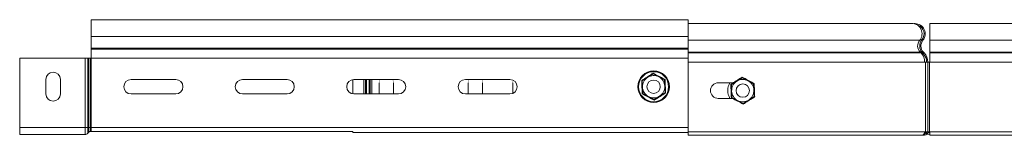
# Model space of a CAD drawing. Header units: millimetres. Extents: x 306 to 1436, y -1629 to 484.
# Tile 19 of 31: x 306 to 748, y 432 to 484. Entities that reach past the tile are written whole.
import ezdxf

# ---------------------------------------------------------------- set-up
doc = ezdxf.new("R2010")
doc.units = ezdxf.units.MM
doc.linetypes.add('K5LT32768', pattern=[0])
doc.linetypes.add('K5LT32769', pattern=[0])

msp = doc.modelspace()

# ---------------------------------------------------------------- linework, layer by layer
at = {"color": 7, "linetype": 'K5LT32768', "lineweight": 15}
for p, q in [((606.34, 483.92), (338.34, 483.92)), ((338.34, 476.46), (338.34, 483.92)), ((606.34, 478.49), (606.34, 483.92)), ((707.3, 482.17), (606.34, 482.17)), ((714.81, 482.17), (714.78, 482.17)), ((714.78, 482.17), (714.78, 473.35)), ((821.31, 482.17), (714.81, 482.17)), ((714.81, 482.17), (714.81, 474.71)), ((606.34, 478.49), (606.34, 474.71)), ((338.34, 476.46), (606.34, 476.46)), ((338.34, 471.15), (338.34, 476.46)), ((710.38, 474.71), (606.34, 474.71)), ((606.34, 474.71), (606.34, 473.03)), ((606.34, 471.15), (606.34, 473.03)), ((711.28, 475.06), (711.7, 474.71)), ((714.78, 473.35), (714.81, 473.35)), ((714.78, 469.02), (714.78, 473.35)), ((821.31, 474.71), (714.81, 474.71)), ((714.81, 474.71), (714.81, 469.4)), ((338.34, 470.79), (338.34, 471.15)), ((338.34, 471.15), (606.34, 471.15)), ((338.34, 466.66), (338.34, 470.79)), ((338.34, 470.79), (606.34, 470.79)), ((606.34, 470.79), (606.34, 471.15)), ((606.34, 466.66), (606.34, 470.79)), ((710.58, 469.4), (606.34, 469.4)), ((710.93, 469.04), (606.34, 469.04)), ((710.93, 469.04), (710.58, 469.4)), ((711.48, 469.02), (711.88, 469.4)), ((711.48, 469.02), (711.83, 468.66)), ((711.83, 468.66), (712.23, 469.04)), ((711.88, 469.4), (712.23, 469.04)), ((714.78, 468.66), (714.78, 469.02)), ((714.78, 464.91), (714.78, 468.66)), ((821.31, 469.4), (714.81, 469.4)), ((714.81, 469.4), (714.81, 469.04)), ((821.31, 469.04), (714.81, 469.04)), ((714.81, 469.04), (714.81, 464.91)), ((335.67, 466.66), (306.34, 466.66)), ((306.34, 435.72), (306.34, 466.66)), ((335.67, 435.72), (335.67, 466.66)), ((336.85, 466.66), (335.67, 466.66)), ((336.85, 435.72), (336.85, 466.66)), ((337.32, 466.66), (336.85, 466.66)), ((337.32, 435.72), (337.32, 466.66)), ((338.14, 466.66), (337.32, 466.66)), ((338.14, 435.72), (338.14, 466.66)), ((338.34, 466.66), (338.14, 466.66)), ((338.34, 435.72), (338.34, 466.66)), ((338.34, 466.66), (606.34, 466.66)), ((606.34, 435.72), (606.34, 466.66)), ((712.43, 464.91), (606.34, 464.91)), ((606.34, 464.91), (606.34, 433.67)), ((712.78, 464.91), (712.43, 464.91)), ((712.78, 464.91), (713.88, 464.91)), ((712.78, 433.67), (712.78, 464.91)), ((713.88, 433.67), (713.88, 464.91)), ((713.88, 464.91), (714.58, 464.91)), ((714.58, 464.91), (714.58, 433.67)), ((714.81, 464.91), (714.58, 464.91)), ((821.31, 464.91), (714.81, 464.91)), ((588.16, 458.14), (590.61, 459.68)), ((590.59, 459.98), (590.61, 459.68)), ((590.61, 459.68), (593.16, 458.34)), ((318.09, 457.17), (318.09, 450.67)), ((324.59, 450.67), (324.59, 457.17)), ((376.34, 457.17), (356.34, 457.17)), ((426.34, 457.17), (406.34, 457.17)), ((455.84, 450.7), (455.84, 457.13)), ((476.34, 457.17), (456.34, 457.17)), ((467.59, 450.67), (467.59, 455.59)), ((474.09, 455.59), (474.09, 450.67)), ((526.34, 457.17), (506.34, 457.17)), ((507.59, 450.67), (507.59, 455.59)), ((514.09, 455.59), (514.09, 450.67)), ((527.59, 450.92), (527.59, 455.59)), ((585.47, 456.74), (585.72, 456.6)), ((585.72, 456.6), (588.16, 458.14)), ((585.84, 453.72), (585.72, 456.6)), ((593.16, 458.34), (595.72, 457)), ((595.72, 457), (595.96, 457.16)), ((595.83, 454.12), (595.72, 457)), ((626.73, 455.67), (619.84, 455.67)), ((625.72, 454.85), (628.16, 456.39)), ((628.16, 456.39), (630.61, 457.93)), ((630.6, 457.96), (630.61, 457.93)), ((630.61, 457.93), (633.16, 456.59)), ((633.16, 456.59), (635.72, 455.25)), ((635.72, 455.25), (635.73, 455.26)), ((635.83, 452.37), (635.72, 455.25)), ((585.71, 450.68), (585.95, 450.83)), ((585.95, 450.83), (585.84, 453.72)), ((588.51, 449.49), (585.95, 450.83)), ((595.95, 451.23), (593.51, 449.69)), ((595.95, 451.23), (595.83, 454.12)), ((595.95, 451.23), (596.21, 451.09)), ((625.47, 454.99), (625.72, 454.85)), ((625.84, 451.97), (625.72, 454.85)), ((625.95, 449.08), (625.84, 451.97)), ((635.95, 449.48), (635.83, 452.37)), ((356.34, 450.67), (376.34, 450.67)), ((406.34, 450.67), (426.34, 450.67)), ((456.34, 450.67), (476.34, 450.67)), ((506.34, 450.67), (526.34, 450.67)), ((591.07, 448.15), (588.51, 449.49)), ((593.51, 449.69), (591.07, 448.15)), ((591.07, 448.15), (591.08, 447.85)), ((619.84, 448.67), (626.57, 448.67)), ((625.71, 448.93), (625.95, 449.08)), ((628.51, 447.74), (625.95, 449.08)), ((631.07, 446.4), (628.51, 447.74)), ((633.51, 447.94), (631.07, 446.4)), ((631.07, 446.4), (631.07, 446.38)), ((635.95, 449.48), (633.51, 447.94)), ((635.95, 449.48), (635.96, 449.47)), ((335.67, 435.72), (306.34, 435.72)), ((306.34, 432.52), (306.34, 435.72)), ((335.67, 432.52), (335.67, 435.72)), ((336.85, 435.72), (335.67, 435.72)), ((336.85, 433.04), (336.85, 435.72)), ((337.32, 435.72), (336.85, 435.72)), ((337.32, 433.56), (336.85, 433.04)), ((337.32, 433.56), (337.32, 435.72)), ((338.14, 435.72), (337.32, 435.72)), ((338.14, 433.92), (338.14, 435.72)), ((338.34, 435.72), (338.14, 435.72)), ((338.34, 433.92), (338.14, 433.92)), ((338.34, 433.92), (338.34, 435.72)), ((338.34, 435.72), (606.34, 435.72)), ((338.34, 433.92), (455.84, 433.92)), ((455.84, 433.42), (455.84, 433.92)), ((606.31, 433.42), (455.84, 433.42)), ((606.3, 433.42), (606.3, 432.72)), ((606.31, 433.42), (606.31, 432.72)), ((606.31, 433.42), (606.34, 433.42)), ((606.34, 433.67), (606.34, 432.17)), ((712.43, 433.67), (606.34, 433.67)), ((712.38, 433.2), (712.38, 432.72)), ((712.41, 433.42), (713.29, 433.42)), ((712.78, 433.67), (712.43, 433.67)), ((713.88, 433.67), (712.78, 433.67)), ((713.86, 433.42), (714.81, 433.42)), ((714.58, 433.67), (713.88, 433.67)), ((714.81, 433.67), (714.58, 433.67)), ((714.78, 433.42), (714.78, 433.67)), ((821.31, 433.67), (714.81, 433.67)), ((714.81, 433.67), (714.81, 432.17)), ((335.67, 432.52), (306.34, 432.52)), ((606.3, 432.72), (606.3, 432.17)), ((606.3, 432.72), (606.31, 432.72)), ((606.3, 432.17), (606.34, 432.17)), ((606.31, 432.72), (606.34, 432.72)), ((711.48, 432.17), (606.34, 432.17)), ((712.38, 432.17), (711.48, 432.17)), ((712.21, 432.72), (712.38, 432.72)), ((712.38, 432.72), (712.38, 432.17)), ((713.54, 432.72), (714.81, 432.72)), ((714.78, 432.72), (714.78, 432.17)), ((714.78, 432.17), (714.81, 432.17)), ((821.31, 432.17), (714.81, 432.17))]:
    msp.add_line(p, q, dxfattribs=at)
at = {"color": 8, "linetype": 'K5LT32769', "lineweight": 15, "true_color": 0x808080}
for p, q in [((714.78, 469.02), (714.81, 469.02)), ((714.78, 468.66), (714.81, 468.66)), ((460.84, 450.67), (460.84, 457.17)), ((461.54, 457.17), (461.54, 450.67)), ((461.94, 457.17), (461.94, 450.67)), ((463.24, 450.67), (463.24, 457.17)), ((463.63, 450.67), (463.63, 457.17)), ((464.33, 457.17), (464.33, 450.67))]:
    msp.add_line(p, q, dxfattribs=at)
at = {"color": 7, "linetype": 'K5LT32768', "const_width": 0.15}
for points in [[(467.59, 455.59), (467.78, 456.71), (467.99, 457.17)], [(473.68, 457.17), (473.89, 456.71), (474.09, 455.59)], [(507.59, 455.59), (507.78, 456.71), (507.99, 457.17)], [(513.68, 457.17), (513.89, 456.71), (514.09, 455.59)], [(527.59, 455.59), (527.78, 456.71), (527.82, 456.81)]]:
    msp.add_lwpolyline(points, dxfattribs=at)
at = {"color": 7, "linetype": 'K5LT32768', "lineweight": 15}
for centre, radius in [((590.84, 453.92), 7.1), ((590.84, 453.92), 6.73), ((590.84, 453.92), 3), ((630.84, 452.17), 3)]:
    msp.add_circle(centre, radius, dxfattribs=at)
for centre, radius, start, end in [((708.2, 477.62), 4.55, 90, 96.0561), ((708.2, 477.62), 4.55, 320.3175, 90), ((708.2, 477.62), 4, 320.3175, 70.457), ((714.78, 472.16), 4.55, 140.3175, 223.5358), ((714.78, 472.16), 4, 140.3175, 223.5358), ((707.88, 464.91), 5.45, 0, 43.5358), ((707.88, 464.91), 6, 0, 43.5358), ((321.34, 457.17), 3.25, 0, 180), ((356.34, 453.92), 3.25, 90, 270), ((376.34, 453.92), 3.25, 270, 90), ((406.34, 453.92), 3.25, 90, 270), ((426.34, 453.92), 3.25, 270, 90), ((456.34, 453.92), 3.25, 90, 270), ((476.34, 453.92), 3.25, 270, 90), ((506.34, 453.92), 3.25, 90, 270), ((526.34, 453.92), 3.25, 270, 90), ((590.84, 453.92), 5, 122.2847, 182.2847), ((590.84, 453.92), 5, 62.2847, 122.2847), ((590.84, 453.92), 5, 2.2847, 62.2847), ((619.84, 452.17), 3.5, 90, 270), ((630.84, 452.17), 5, 122.2847, 182.2847), ((630.84, 452.17), 5, 62.2847, 122.2847), ((630.84, 452.17), 5, 2.2847, 62.2847), ((590.84, 453.92), 5, 182.2847, 242.2847), ((590.84, 453.92), 5, 302.2847, 2.2847), ((630.84, 452.17), 5, 182.2847, 242.2847), ((630.84, 452.17), 5, 302.2847, 2.2847), ((321.34, 450.67), 3.25, 180, 0), ((590.84, 453.92), 5, 242.2847, 302.2847), ((630.84, 452.17), 5, 242.2847, 302.2847), ((338.14, 432.82), 1.1, 90, 137.6859), ((712.38, 433.67), 0.95, 270, 0), ((712.38, 433.67), 1.5, 270, 0), ((335.67, 434.12), 1.6, 270, 317.6859)]:
    msp.add_arc(centre, radius, start, end, dxfattribs=at)
at = {"color": 8, "linetype": 'K5LT32769', "lineweight": 15, "true_color": 0x808080}
msp.add_arc((630.84, 452.17), 6.73, 148.6475, 211.3525, dxfattribs=at)
at = {"color": 7, "linetype": 'K5LT32768', "lineweight": 15}
for centre, major_axis, ratio, start_param, end_param in [((707.3, 477.62), (0, 4.55), 0.879121, 4.019799, 6.283185), ((713.88, 472.16), (4.55, 0), 0.879121, 2.449003, 3.901436), ((706.98, 464.91), (0, 6), 0.908333, 4.712389, 5.472232), ((711.48, 433.67), (0, 1.5), 0.633333, 3.141593, 4.712389)]:
    msp.add_ellipse(centre, major_axis=major_axis, ratio=ratio, start_param=start_param, end_param=end_param, dxfattribs=at)
for points, knots in [([(585.47, 456.74), (585.67, 456.86), (586.67, 457.49), (588.41, 458.57), (589.9, 459.53), (590.59, 459.98)], [0, 0, 0, 0, 0.118082, 0.592258, 1, 1, 1, 1]), ([(590.59, 459.98), (590.8, 459.87), (591.85, 459.3), (593.65, 458.34), (595.23, 457.53), (595.96, 457.16)], [0, 0, 0, 0, 0.118084, 0.592258, 1, 1, 1, 1]), ([(585.71, 450.68), (585.7, 450.91), (585.66, 452.1), (585.59, 454.14), (585.5, 455.92), (585.47, 456.74)], [0, 0, 0, 0, 0.118083, 0.592258, 1, 1, 1, 1]), ([(595.96, 457.16), (595.97, 456.92), (596.01, 455.73), (596.08, 453.69), (596.17, 451.91), (596.21, 451.09)], [0, 0, 0, 0, 0.118083, 0.592259, 1, 1, 1, 1]), ([(625.47, 454.99), (625.67, 455.11), (626.67, 455.74), (628.41, 456.82), (629.9, 457.78), (630.59, 458.23)], [0, 0, 0, 0, 0.118083, 0.592259, 1, 1, 1, 1]), ([(630.59, 458.23), (630.8, 458.12), (631.85, 457.55), (633.65, 456.59), (635.23, 455.78), (635.96, 455.41)], [0, 0, 0, 0, 0.118084, 0.592259, 1, 1, 1, 1]), ([(635.96, 455.41), (635.97, 455.17), (636.01, 453.98), (636.08, 451.94), (636.17, 450.16), (636.21, 449.34)], [0, 0, 0, 0, 0.118083, 0.592259, 1, 1, 1, 1]), ([(596.21, 451.09), (596, 450.97), (595, 450.35), (593.26, 449.26), (591.77, 448.3), (591.08, 447.85)], [0, 0, 0, 0, 0.118083, 0.592259, 1, 1, 1, 1]), ([(625.71, 448.93), (625.7, 449.16), (625.66, 450.35), (625.59, 452.39), (625.5, 454.17), (625.47, 454.99)], [0, 0, 0, 0, 0.118083, 0.592259, 1, 1, 1, 1]), ([(591.08, 447.85), (590.87, 447.97), (589.82, 448.53), (588.02, 449.49), (586.44, 450.3), (585.71, 450.68)], [0, 0, 0, 0, 0.118082, 0.592258, 1, 1, 1, 1]), ([(631.08, 446.1), (630.87, 446.22), (629.82, 446.78), (628.02, 447.74), (626.44, 448.55), (625.71, 448.93)], [0, 0, 0, 0, 0.118083, 0.592258, 1, 1, 1, 1]), ([(636.21, 449.34), (636, 449.22), (635, 448.6), (633.26, 447.51), (631.77, 446.55), (631.08, 446.1)], [0, 0, 0, 0, 0.118083, 0.592259, 1, 1, 1, 1])]:
    msp.add_open_spline(points, degree=3, knots=knots, dxfattribs=at)

doc.saveas('drawing.dxf')
